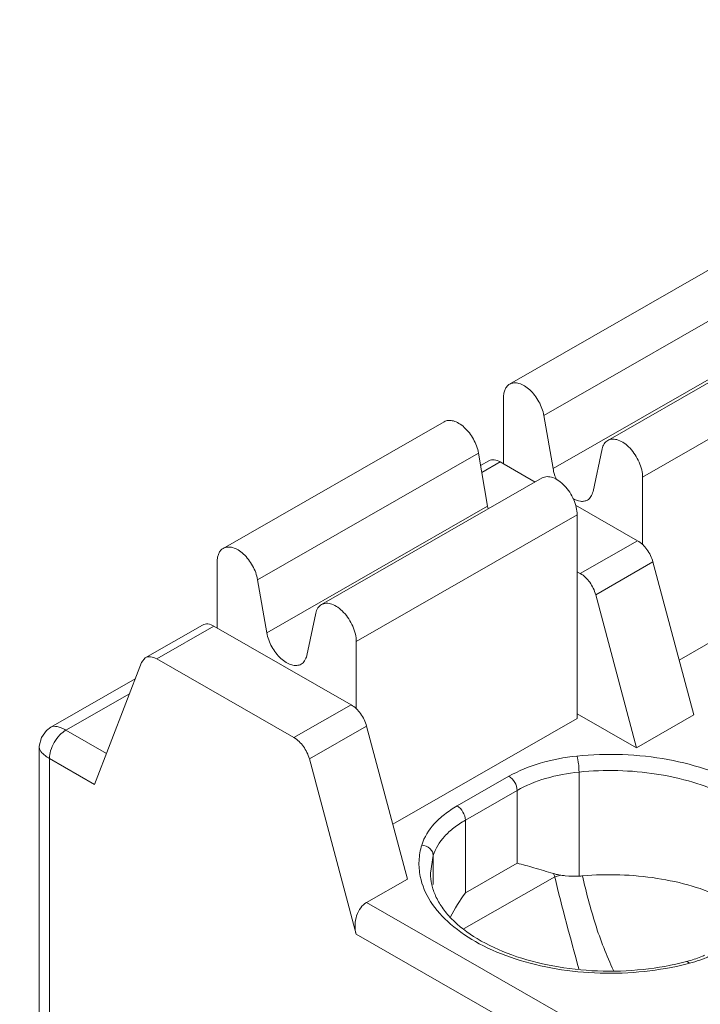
# Model space of a CAD drawing. Header units: centimetres. Extents: x -24.5 to 49.7, y -16.6 to 18.4.
# Tile 120 of 248: x -10.074 to -9.661, y -7.369 to -6.77. Entities that reach past the tile are written whole.
import ezdxf

# ---------------------------------------------------------------- set-up
doc = ezdxf.new("R2010")
doc.units = ezdxf.units.CM
doc.header["$MEASUREMENT"] = 0
doc.layers.add('layer 1', color=7, linetype='Continuous')

msp = doc.modelspace()

# ---------------------------------------------------------------- linework, layer by layer
at = {"layer": 'layer 1', "color": 1, "lineweight": 0}
msp.add_open_spline([(24.98821, 18.39808), (24.98821, 18.39808), (24.98821, -16.60193), (24.98821, -16.60193), (24.98821, -16.60193), (-24.51772, -16.60193), (-24.51772, -16.60193), (-24.51772, -16.60193), (-24.51772, 18.39808), (-24.51772, 18.39808), (-24.51772, 18.39808), (24.98821, 18.39808), (24.98821, 18.39808)], degree=3, knots=[0, 0, 0, 0, 0.25, 0.25, 0.25, 0.5, 0.5, 0.5, 0.75, 0.75, 0.75, 1, 1, 1, 1], dxfattribs=at)
at = {"layer": 'layer 1', "color": 5, "lineweight": 0}
msp.add_open_spline([(-23.26688, 17.18067), (-23.26688, 17.18067), (-23.26688, -15.60944), (-23.26688, -15.60944), (-23.26688, -15.60944), (23.98644, -15.60944), (23.98644, -15.60944)], degree=3, knots=[0, 0, 0, 0, 0.5, 0.5, 0.5, 1, 1, 1, 1], dxfattribs=at)
at = {"layer": 'layer 1', "lineweight": 9}
for points in [[(-13.12951, -4.63898), (-13.12951, -4.63898), (-9.40196, -6.77701), (-9.40196, -6.77701)], [(-9.7768, -6.99201), (-9.7768, -6.99201), (-9.64264, -6.91506), (-9.64264, -6.91506)], [(-9.62177, -6.93414), (-9.62177, -6.93414), (-9.75593, -7.0111), (-9.75593, -7.0111)], [(-9.71718, -7.02621), (-9.71718, -7.02621), (-9.58302, -6.94926), (-9.58302, -6.94926)], [(-9.75038, -7.04332), (-9.75038, -7.04332), (-9.61622, -6.96637), (-9.61622, -6.96637)], [(-7.69356, -6.97331), (-7.69356, -6.97331), (-9.79539, -8.17887), (-9.79539, -8.17887)], [(-9.56185, -6.97162), (-9.56185, -6.97162), (-9.69601, -7.04858), (-9.69601, -7.04858)], [(-9.78049, -7.04039), (-9.78049, -7.04039), (-9.78049, -7.00013), (-9.78049, -7.00013)], [(-9.75593, -7.0111), (-9.75593, -7.0111), (-9.75038, -7.04332), (-9.75038, -7.04332)], [(-9.95072, -7.09177), (-9.95072, -7.09177), (-9.81656, -7.01481), (-9.81656, -7.01481)], [(-9.79569, -7.03389), (-9.79569, -7.03389), (-9.92985, -7.11084), (-9.92985, -7.11084)], [(-9.79013, -7.06612), (-9.79013, -7.06612), (-9.79569, -7.03389), (-9.79569, -7.03389)], [(-9.72612, -7.05723), (-9.72612, -7.05723), (-9.72057, -7.03138), (-9.72057, -7.03138)], [(-9.78942, -7.0386), (-9.78942, -7.0386), (-9.79438, -7.04145), (-9.79438, -7.04145)], [(-9.78243, -7.03928), (-9.78243, -7.03928), (-9.79365, -7.04572), (-9.79365, -7.04572)], [(-9.76119, -7.05146), (-9.76119, -7.05146), (-9.78243, -7.03928), (-9.78243, -7.03928)], [(-9.69601, -7.04858), (-9.69601, -7.04858), (-9.69601, -7.08957), (-9.69601, -7.08957)], [(-9.89109, -7.12597), (-9.89109, -7.12597), (-9.75693, -7.04901), (-9.75693, -7.04901)], [(-9.92429, -7.14307), (-9.92429, -7.14307), (-9.79013, -7.06612), (-9.79013, -7.06612)], [(-9.79013, -7.06612), (-9.79004, -7.06667), (-9.78992, -7.0672), (-9.78979, -7.06773)], [(-9.69904, -7.08711), (-9.69904, -7.08711), (-9.73668, -7.06552), (-9.73668, -7.06552)], [(-9.73577, -7.07138), (-9.73577, -7.07138), (-9.86993, -7.14833), (-9.86993, -7.14833)], [(-9.73577, -7.19513), (-9.73577, -7.19513), (-9.73577, -7.07138), (-9.73577, -7.07138)], [(-9.73383, -7.10706), (-9.73383, -7.10706), (-9.69904, -7.08711), (-9.69904, -7.08711)], [(-9.67384, -7.15962), (-9.67384, -7.15962), (-9.56185, -7.09538), (-9.56185, -7.09538)], [(-9.95439, -7.14014), (-9.95439, -7.14014), (-9.95439, -7.09987), (-9.95439, -7.09987)], [(-9.6897, -7.10004), (-9.6897, -7.10004), (-9.72449, -7.11999), (-9.72449, -7.11999)], [(-9.66496, -7.193), (-9.66496, -7.193), (-9.6897, -7.10004), (-9.6897, -7.10004)], [(-9.73577, -7.10594), (-9.73577, -7.10594), (-9.73383, -7.10706), (-9.73383, -7.10706)], [(-9.92985, -7.11084), (-9.92985, -7.11084), (-9.92429, -7.14307), (-9.92429, -7.14307)], [(-9.72449, -7.11999), (-9.72449, -7.11999), (-9.69974, -7.21295), (-9.69974, -7.21295)], [(-9.90003, -7.15698), (-9.90003, -7.15698), (-9.89447, -7.13113), (-9.89447, -7.13113)], [(-9.96332, -7.13836), (-9.96332, -7.13836), (-9.99811, -7.1583), (-9.99811, -7.1583)], [(-9.95633, -7.13903), (-9.95633, -7.13903), (-9.99112, -7.15898), (-9.99112, -7.15898)], [(-9.87296, -7.18686), (-9.87296, -7.18686), (-9.95633, -7.13903), (-9.95633, -7.13903)], [(-9.86993, -7.14833), (-9.86993, -7.14833), (-9.86993, -7.18932), (-9.86993, -7.18932)], [(-10.02882, -7.23521), (-10.02882, -7.23521), (-10.00045, -7.1612), (-10.00045, -7.1612)], [(-10.00045, -7.1612), (-10.00045, -7.1612), (-9.99811, -7.1583), (-9.99811, -7.1583)], [(-9.99112, -7.15898), (-9.99112, -7.15898), (-9.90774, -7.20681), (-9.90774, -7.20681)], [(-10.00425, -7.17109), (-10.00425, -7.17109), (-10.05537, -7.20042), (-10.05537, -7.20042)], [(-10.0077, -7.18011), (-10.0077, -7.18011), (-10.04632, -7.20226), (-10.04632, -7.20226)], [(-9.90774, -7.20681), (-9.90774, -7.20681), (-9.87296, -7.18686), (-9.87296, -7.18686)], [(-9.84776, -7.25937), (-9.84776, -7.25937), (-9.73577, -7.19513), (-9.73577, -7.19513)], [(-9.73577, -7.19229), (-9.73577, -7.19229), (-9.69974, -7.21295), (-9.69974, -7.21295)], [(-9.69974, -7.21295), (-9.69974, -7.21295), (-9.66496, -7.193), (-9.66496, -7.193)], [(-10.04632, -7.20226), (-10.04632, -7.20226), (-10.02162, -7.21643), (-10.02162, -7.21643)], [(-9.86362, -7.19979), (-9.86362, -7.19979), (-9.8984, -7.21974), (-9.8984, -7.21974)], [(-9.83887, -7.29275), (-9.83887, -7.29275), (-9.86362, -7.19979), (-9.86362, -7.19979)], [(-10.06243, -7.21262), (-10.06243, -7.21262), (-10.06243, -7.43664), (-10.06243, -7.43664)], [(-10.02882, -7.23521), (-10.02882, -7.23521), (-10.05626, -7.21948), (-10.05626, -7.21948)], [(-10.05626, -7.21948), (-10.05626, -7.21948), (-10.05626, -7.4331), (-10.05626, -7.4331)], [(-9.8984, -7.21974), (-9.8984, -7.21974), (-9.87003, -7.32629), (-9.87003, -7.32629)], [(-9.73462, -7.29095), (-9.73462, -7.29095), (-9.73462, -7.2277), (-9.73462, -7.2277)], [(-9.80862, -7.24832), (-9.80862, -7.24832), (-9.77719, -7.2303), (-9.77719, -7.2303)], [(-9.77222, -7.23891), (-9.77222, -7.23891), (-9.80365, -7.25693), (-9.80365, -7.25693)], [(-9.77222, -7.28313), (-9.77222, -7.28313), (-9.77222, -7.23891), (-9.77222, -7.23891)], [(-9.80365, -7.25693), (-9.80365, -7.25693), (-9.80365, -7.30115), (-9.80365, -7.30115)], [(-9.82318, -7.2785), (-9.82318, -7.2785), (-9.82481, -7.28924), (-9.82481, -7.28924)], [(-9.82318, -7.2785), (-9.82318, -7.2785), (-9.82318, -7.29599), (-9.82318, -7.29599)], [(-9.80365, -7.30115), (-9.80365, -7.30115), (-9.77222, -7.28313), (-9.77222, -7.28313)], [(-9.86372, -7.307), (-9.86372, -7.307), (-9.83887, -7.29275), (-9.83887, -7.29275)], [(-9.74939, -7.29135), (-9.74939, -7.29135), (-9.80432, -7.32285), (-9.80432, -7.32285)], [(-9.75021, -7.28942), (-9.74995, -7.29006), (-9.74968, -7.29071), (-9.74939, -7.29135)], [(-9.74557, -7.29042), (-9.74557, -7.29042), (-9.74939, -7.29135), (-9.74939, -7.29135)], [(-9.73462, -7.29095), (-9.7339, -7.29093), (-9.73317, -7.29088), (-9.73245, -7.29081)], [(-9.80365, -7.30115), (-9.807, -7.3058), (-9.81002, -7.31068), (-9.81271, -7.31575)], [(-9.86372, -7.307), (-9.86372, -7.307), (-9.65129, -7.42884), (-9.65129, -7.42884)], [(-9.66123, -7.44605), (-9.66123, -7.44605), (-9.87003, -7.32629), (-9.87003, -7.32629)], [(-9.66787, -7.3425), (-9.66644, -7.34209), (-9.66503, -7.34164), (-9.66362, -7.34115)], [(-9.66935, -7.3429), (-9.66886, -7.34276), (-9.66836, -7.34263), (-9.66787, -7.3425)], [(-9.66902, -7.34432), (-9.6685, -7.34418), (-9.66798, -7.34405), (-9.66746, -7.34391)], [(-9.66746, -7.34391), (-9.66537, -7.34336), (-9.6633, -7.34273), (-9.66126, -7.34201)]]:
    msp.add_open_spline(points, degree=3, dxfattribs=at)
for points, knots in [([(-9.78049, -7.00013), (-9.78049, -6.99923), (-9.78041, -6.99833), (-9.78024, -6.99744), (-9.78009, -6.99665), (-9.77986, -6.99587), (-9.77952, -6.99514), (-9.77923, -6.99448), (-9.77884, -6.99385), (-9.77836, -6.9933), (-9.77791, -6.99279), (-9.77739, -6.99235), (-9.7768, -6.99201)], [0, 0, 0, 0, 0.25, 0.25, 0.25, 0.5, 0.5, 0.5, 0.75, 0.75, 0.75, 1, 1, 1, 1]), ([(-9.7768, -6.99201), (-9.776, -6.99156), (-9.77509, -6.99129), (-9.77417, -6.99122), (-9.77314, -6.99113), (-9.7721, -6.99128), (-9.7711, -6.99155), (-9.76995, -6.99188), (-9.76885, -6.99239), (-9.76782, -6.993), (-9.76665, -6.9937), (-9.76557, -6.99454), (-9.76456, -6.99545), (-9.76231, -6.9975), (-9.76046, -6.99996), (-9.75898, -7.00263), (-9.75753, -7.00528), (-9.75645, -7.00814), (-9.75593, -7.0111)], [0, 0, 0, 0, 0.166667, 0.166667, 0.166667, 0.333333, 0.333333, 0.333333, 0.5, 0.5, 0.5, 0.666667, 0.666667, 0.666667, 0.833333, 0.833333, 0.833333, 1, 1, 1, 1]), ([(-9.79569, -7.03389), (-9.79619, -7.03094), (-9.79728, -7.02808), (-9.79874, -7.02543), (-9.80021, -7.02276), (-9.80207, -7.0203), (-9.80431, -7.01826), (-9.80531, -7.01734), (-9.8064, -7.0165), (-9.80757, -7.0158), (-9.8086, -7.01519), (-9.8097, -7.01468), (-9.81085, -7.01436), (-9.81185, -7.01407), (-9.81289, -7.01393), (-9.81392, -7.01402), (-9.81484, -7.0141), (-9.81576, -7.01436), (-9.81656, -7.01481)], [0, 0, 0, 0, 0.166667, 0.166667, 0.166667, 0.333333, 0.333333, 0.333333, 0.5, 0.5, 0.5, 0.666667, 0.666667, 0.666667, 0.833333, 0.833333, 0.833333, 1, 1, 1, 1]), ([(-9.72057, -7.03138), (-9.72033, -7.03029), (-9.71993, -7.0292), (-9.71931, -7.02826), (-9.71876, -7.02743), (-9.71803, -7.0267), (-9.71718, -7.02621)], [0, 0, 0, 0, 0.5, 0.5, 0.5, 1, 1, 1, 1]), ([(-9.71718, -7.02621), (-9.71629, -7.02571), (-9.71527, -7.02544), (-9.71424, -7.0254), (-9.71308, -7.02535), (-9.71192, -7.02558), (-9.71081, -7.02596), (-9.70952, -7.02641), (-9.7083, -7.02707), (-9.70718, -7.02785), (-9.7059, -7.02874), (-9.70473, -7.02978), (-9.70365, -7.03091), (-9.7025, -7.03213), (-9.70146, -7.03347), (-9.70054, -7.03487), (-9.6996, -7.03631), (-9.69878, -7.03783), (-9.6981, -7.0394), (-9.69744, -7.04092), (-9.69691, -7.04249), (-9.69655, -7.0441), (-9.69621, -7.04557), (-9.69601, -7.04707), (-9.69601, -7.04858)], [0, 0, 0, 0, 0.125, 0.125, 0.125, 0.25, 0.25, 0.25, 0.375, 0.375, 0.375, 0.5, 0.5, 0.5, 0.625, 0.625, 0.625, 0.75, 0.75, 0.75, 0.875, 0.875, 0.875, 1, 1, 1, 1]), ([(-9.78243, -7.03928), (-9.78358, -7.03862), (-9.78485, -7.03809), (-9.7862, -7.03798), (-9.78731, -7.03788), (-9.78847, -7.03806), (-9.78942, -7.0386)], [0, 0, 0, 0, 0.5, 0.5, 0.5, 1, 1, 1, 1]), ([(-9.73577, -7.07138), (-9.73577, -7.06988), (-9.73596, -7.06837), (-9.7363, -7.0669), (-9.73667, -7.06529), (-9.73719, -7.06371), (-9.73785, -7.0622), (-9.73854, -7.06062), (-9.73935, -7.05911), (-9.74029, -7.05768), (-9.74121, -7.05627), (-9.74225, -7.05494), (-9.74341, -7.05371), (-9.74448, -7.05258), (-9.74565, -7.05154), (-9.74693, -7.05066), (-9.74806, -7.04988), (-9.74927, -7.04922), (-9.75057, -7.04876), (-9.75167, -7.04838), (-9.75283, -7.04815), (-9.75399, -7.0482), (-9.75502, -7.04825), (-9.75605, -7.04851), (-9.75693, -7.04901)], [0, 0, 0, 0, 0.125, 0.125, 0.125, 0.25, 0.25, 0.25, 0.375, 0.375, 0.375, 0.5, 0.5, 0.5, 0.625, 0.625, 0.625, 0.75, 0.75, 0.75, 0.875, 0.875, 0.875, 1, 1, 1, 1]), ([(-9.75038, -7.04332), (-9.75028, -7.04388), (-9.75016, -7.04445), (-9.75002, -7.04499), (-9.74958, -7.04676), (-9.74896, -7.04847), (-9.74818, -7.05011)], [0, 0, 0, 0, 0.5, 0.5, 0.5, 1, 1, 1, 1]), ([(-9.72951, -7.0624), (-9.72866, -7.06191), (-9.72792, -7.06118), (-9.72738, -7.06035), (-9.72675, -7.05941), (-9.72636, -7.05833), (-9.72612, -7.05723)], [0, 0, 0, 0, 0.5, 0.5, 0.5, 1, 1, 1, 1]), ([(-9.73844, -7.06144), (-9.73698, -7.06231), (-9.73532, -7.06299), (-9.73362, -7.06317), (-9.73289, -7.06325), (-9.73215, -7.06324), (-9.73142, -7.0631), (-9.73076, -7.06298), (-9.7301, -7.06274), (-9.72951, -7.0624)], [0, 0, 0, 0, 0.333333, 0.333333, 0.333333, 0.666667, 0.666667, 0.666667, 1, 1, 1, 1]), ([(-9.6897, -7.10004), (-9.69043, -7.09732), (-9.69169, -7.09476), (-9.69334, -7.09245), (-9.69489, -7.09031), (-9.69679, -7.0884), (-9.69904, -7.08711)], [0, 0, 0, 0, 0.5, 0.5, 0.5, 1, 1, 1, 1]), ([(-9.95439, -7.09987), (-9.95439, -7.09898), (-9.95432, -7.09808), (-9.95415, -7.0972), (-9.954, -7.0964), (-9.95377, -7.09562), (-9.95344, -7.09489), (-9.95314, -7.09423), (-9.95276, -7.0936), (-9.95228, -7.09305), (-9.95183, -7.09255), (-9.9513, -7.0921), (-9.95071, -7.09177)], [0, 0, 0, 0, 0.25, 0.25, 0.25, 0.5, 0.5, 0.5, 0.75, 0.75, 0.75, 1, 1, 1, 1]), ([(-9.95071, -7.09177), (-9.94992, -7.09131), (-9.949, -7.09105), (-9.94808, -7.09097), (-9.94705, -7.09088), (-9.94601, -7.09103), (-9.94501, -7.09131), (-9.94386, -7.09163), (-9.94276, -7.09214), (-9.94173, -7.09276), (-9.94056, -7.09345), (-9.93947, -7.09429), (-9.93847, -7.09521), (-9.93623, -7.09725), (-9.93437, -7.09971), (-9.9329, -7.10238), (-9.93143, -7.10503), (-9.93035, -7.10789), (-9.92985, -7.11084)], [0, 0, 0, 0, 0.166667, 0.166667, 0.166667, 0.333333, 0.333333, 0.333333, 0.5, 0.5, 0.5, 0.666667, 0.666667, 0.666667, 0.833333, 0.833333, 0.833333, 1, 1, 1, 1]), ([(-9.73383, -7.10706), (-9.73156, -7.10835), (-9.72967, -7.11026), (-9.72813, -7.1124), (-9.72646, -7.11471), (-9.72521, -7.11727), (-9.72449, -7.11999)], [0, 0, 0, 0, 0.5, 0.5, 0.5, 1, 1, 1, 1]), ([(-9.89447, -7.13113), (-9.89424, -7.13004), (-9.89385, -7.12896), (-9.89322, -7.12801), (-9.89267, -7.12718), (-9.89194, -7.12646), (-9.89109, -7.12597)], [0, 0, 0, 0, 0.5, 0.5, 0.5, 1, 1, 1, 1]), ([(-9.89109, -7.12597), (-9.89021, -7.12546), (-9.88918, -7.1252), (-9.88816, -7.12515), (-9.88699, -7.1251), (-9.88583, -7.12533), (-9.88473, -7.12571), (-9.88343, -7.12616), (-9.88222, -7.12682), (-9.88109, -7.1276), (-9.87981, -7.1285), (-9.87863, -7.12953), (-9.87757, -7.13066), (-9.87641, -7.13188), (-9.87537, -7.13322), (-9.87445, -7.13462), (-9.87351, -7.13606), (-9.87269, -7.13758), (-9.87201, -7.13915), (-9.87135, -7.14067), (-9.87083, -7.14224), (-9.87046, -7.14386), (-9.87012, -7.14533), (-9.86993, -7.14682), (-9.86993, -7.14833)], [0, 0, 0, 0, 0.125, 0.125, 0.125, 0.25, 0.25, 0.25, 0.375, 0.375, 0.375, 0.5, 0.5, 0.5, 0.625, 0.625, 0.625, 0.75, 0.75, 0.75, 0.875, 0.875, 0.875, 1, 1, 1, 1]), ([(-9.95633, -7.13903), (-9.95749, -7.13837), (-9.95876, -7.13785), (-9.96011, -7.13773), (-9.96122, -7.13763), (-9.96238, -7.13781), (-9.96332, -7.13836)], [0, 0, 0, 0, 0.5, 0.5, 0.5, 1, 1, 1, 1]), ([(-9.92429, -7.14307), (-9.92378, -7.14603), (-9.92269, -7.14889), (-9.92124, -7.15154), (-9.91976, -7.15421), (-9.91791, -7.15667), (-9.91567, -7.15871), (-9.91465, -7.15963), (-9.91357, -7.16046), (-9.9124, -7.16116), (-9.91137, -7.16178), (-9.91028, -7.16229), (-9.90912, -7.16261), (-9.90813, -7.16289), (-9.90709, -7.16303), (-9.90605, -7.16295), (-9.90513, -7.16287), (-9.90421, -7.16261), (-9.90342, -7.16216)], [0, 0, 0, 0, 0.166667, 0.166667, 0.166667, 0.333333, 0.333333, 0.333333, 0.5, 0.5, 0.5, 0.666667, 0.666667, 0.666667, 0.833333, 0.833333, 0.833333, 1, 1, 1, 1]), ([(-9.99811, -7.1583), (-9.99717, -7.15776), (-9.996, -7.15758), (-9.9949, -7.15768), (-9.99355, -7.1578), (-9.99228, -7.15832), (-9.99112, -7.15898)], [0, 0, 0, 0, 0.5, 0.5, 0.5, 1, 1, 1, 1]), ([(-9.90342, -7.16216), (-9.90256, -7.16166), (-9.90184, -7.16093), (-9.90128, -7.1601), (-9.90066, -7.15916), (-9.90027, -7.15808), (-9.90003, -7.15698)], [0, 0, 0, 0, 0.5, 0.5, 0.5, 1, 1, 1, 1]), ([(-9.86362, -7.19979), (-9.86434, -7.19708), (-9.86559, -7.19451), (-9.86726, -7.1922), (-9.8688, -7.19007), (-9.87069, -7.18815), (-9.87296, -7.18686)], [0, 0, 0, 0, 0.5, 0.5, 0.5, 1, 1, 1, 1]), ([(-10.05534, -7.2004), (-10.05534, -7.2004), (-10.05811, -7.20248), (-10.05811, -7.20248), (-10.05811, -7.20248), (-10.06118, -7.2068), (-10.06118, -7.2068), (-10.06118, -7.2068), (-10.06242, -7.21195), (-10.06242, -7.21195), (-10.06242, -7.21195), (-10.06243, -7.21262), (-10.06243, -7.21262)], [0, 0, 0, 0, 0.25, 0.25, 0.25, 0.5, 0.5, 0.5, 0.75, 0.75, 0.75, 1, 1, 1, 1]), ([(-10.05626, -7.21948), (-10.05626, -7.21791), (-10.05599, -7.21635), (-10.05556, -7.21484), (-10.05504, -7.21302), (-10.05429, -7.21129), (-10.05335, -7.20967), (-10.05241, -7.20804), (-10.05129, -7.20652), (-10.04997, -7.20517), (-10.04889, -7.20404), (-10.04767, -7.20304), (-10.04632, -7.20226)], [0, 0, 0, 0, 0.25, 0.25, 0.25, 0.5, 0.5, 0.5, 0.75, 0.75, 0.75, 1, 1, 1, 1]), ([(-10.04632, -7.20226), (-10.04723, -7.20175), (-10.04818, -7.20128), (-10.04914, -7.20087), (-10.04995, -7.20054), (-10.05076, -7.20026), (-10.05164, -7.20008), (-10.0529, -7.19983), (-10.05428, -7.19979), (-10.05536, -7.20042)], [0, 0, 0, 0, 0.333333, 0.333333, 0.333333, 0.666667, 0.666667, 0.666667, 1, 1, 1, 1]), ([(-9.90774, -7.20681), (-9.90548, -7.2081), (-9.90358, -7.21002), (-9.90204, -7.21215), (-9.90038, -7.21446), (-9.89912, -7.21703), (-9.8984, -7.21974)], [0, 0, 0, 0, 0.5, 0.5, 0.5, 1, 1, 1, 1]), ([(-10.06243, -7.21262), (-10.06243, -7.21385), (-10.0617, -7.21502), (-10.06085, -7.21598), (-10.06025, -7.21665), (-10.05959, -7.21721), (-10.0589, -7.21774), (-10.05806, -7.21837), (-10.05717, -7.21895), (-10.05626, -7.21948)], [0, 0, 0, 0, 0.333333, 0.333333, 0.333333, 0.666667, 0.666667, 0.666667, 1, 1, 1, 1]), ([(-9.60198, -7.29589), (-9.60112, -7.29331), (-9.60052, -7.29064), (-9.6002, -7.28793), (-9.59989, -7.28527), (-9.59986, -7.28257), (-9.60011, -7.27991), (-9.60036, -7.2772), (-9.60091, -7.27453), (-9.6017, -7.27193), (-9.60254, -7.26923), (-9.60364, -7.26662), (-9.60497, -7.26413), (-9.60786, -7.25867), (-9.6118, -7.25377), (-9.61626, -7.24947), (-9.62138, -7.24453), (-9.62718, -7.24036), (-9.63333, -7.23679), (-9.64027, -7.23276), (-9.64763, -7.22949), (-9.65519, -7.22683), (-9.66346, -7.22391), (-9.67195, -7.22172), (-9.68058, -7.22014), (-9.69878, -7.2168), (-9.71755, -7.21614), (-9.73591, -7.21798)], [0, 0, 0, 0, 0.111111, 0.111111, 0.111111, 0.222222, 0.222222, 0.222222, 0.333333, 0.333333, 0.333333, 0.444444, 0.444444, 0.444444, 0.555556, 0.555556, 0.555556, 0.666667, 0.666667, 0.666667, 0.777778, 0.777778, 0.777778, 0.888889, 0.888889, 0.888889, 1, 1, 1, 1]), ([(-9.73591, -7.21798), (-9.74345, -7.21874), (-9.75093, -7.22014), (-9.75821, -7.22231), (-9.76481, -7.22429), (-9.77124, -7.22688), (-9.77719, -7.2303)], [0, 0, 0, 0, 0.5, 0.5, 0.5, 1, 1, 1, 1]), ([(-9.73462, -7.2277), (-9.73462, -7.22595), (-9.73475, -7.2242), (-9.73497, -7.22247), (-9.73509, -7.22162), (-9.73521, -7.22078), (-9.73537, -7.21993), (-9.73549, -7.21927), (-9.73563, -7.21862), (-9.73583, -7.21797)], [0, 0, 0, 0, 0.333333, 0.333333, 0.333333, 0.666667, 0.666667, 0.666667, 1, 1, 1, 1]), ([(-9.73462, -7.2277), (-9.74149, -7.22839), (-9.7483, -7.22966), (-9.75493, -7.23164), (-9.76094, -7.23343), (-9.7668, -7.23579), (-9.77222, -7.23891)], [0, 0, 0, 0, 0.5, 0.5, 0.5, 1, 1, 1, 1]), ([(-9.60697, -7.28924), (-9.60697, -7.28466), (-9.6079, -7.28004), (-9.60955, -7.27573), (-9.61135, -7.27105), (-9.614, -7.26675), (-9.61716, -7.26287), (-9.62072, -7.25848), (-9.62491, -7.25463), (-9.62943, -7.25124), (-9.63454, -7.24742), (-9.64007, -7.24419), (-9.64581, -7.24142), (-9.65214, -7.23836), (-9.65875, -7.23588), (-9.6655, -7.23386), (-9.67273, -7.2317), (-9.68011, -7.23007), (-9.68756, -7.22892), (-9.69531, -7.22773), (-9.70314, -7.22704), (-9.71098, -7.22683), (-9.71887, -7.22663), (-9.72677, -7.22692), (-9.73462, -7.2277)], [0, 0, 0, 0, 0.125, 0.125, 0.125, 0.25, 0.25, 0.25, 0.375, 0.375, 0.375, 0.5, 0.5, 0.5, 0.625, 0.625, 0.625, 0.75, 0.75, 0.75, 0.875, 0.875, 0.875, 1, 1, 1, 1]), ([(-9.77222, -7.23891), (-9.77222, -7.2372), (-9.77281, -7.23552), (-9.77368, -7.234), (-9.77456, -7.23249), (-9.77572, -7.23115), (-9.77719, -7.2303)], [0, 0, 0, 0, 0.5, 0.5, 0.5, 1, 1, 1, 1]), ([(-9.80862, -7.24832), (-9.8113, -7.24986), (-9.81389, -7.25157), (-9.81632, -7.25347), (-9.81855, -7.25521), (-9.82065, -7.25712), (-9.82256, -7.25923), (-9.8259, -7.26294), (-9.82866, -7.26731), (-9.8301, -7.27205)], [0, 0, 0, 0, 0.333333, 0.333333, 0.333333, 0.666667, 0.666667, 0.666667, 1, 1, 1, 1]), ([(-9.80862, -7.24832), (-9.80715, -7.24917), (-9.80598, -7.25051), (-9.80511, -7.25202), (-9.80423, -7.25354), (-9.80365, -7.25522), (-9.80365, -7.25693)], [0, 0, 0, 0, 0.5, 0.5, 0.5, 1, 1, 1, 1]), ([(-9.80365, -7.25693), (-9.80609, -7.25833), (-9.80844, -7.25988), (-9.81065, -7.26161), (-9.81268, -7.2632), (-9.81458, -7.26493), (-9.81632, -7.26685), (-9.81936, -7.27022), (-9.82188, -7.27419), (-9.82318, -7.2785)], [0, 0, 0, 0, 0.333333, 0.333333, 0.333333, 0.666667, 0.666667, 0.666667, 1, 1, 1, 1]), ([(-9.8301, -7.27205), (-9.83105, -7.27514), (-9.83163, -7.27836), (-9.83178, -7.2816), (-9.83195, -7.28481), (-9.83169, -7.28805), (-9.83105, -7.2912)], [0, 0, 0, 0, 0.5, 0.5, 0.5, 1, 1, 1, 1]), ([(-9.8301, -7.27205), (-9.82833, -7.27223), (-9.82654, -7.273), (-9.82521, -7.27422), (-9.82459, -7.2748), (-9.82408, -7.27548), (-9.82371, -7.27624), (-9.82338, -7.27695), (-9.82318, -7.27773), (-9.82318, -7.2785)], [0, 0, 0, 0, 0.333333, 0.333333, 0.333333, 0.666667, 0.666667, 0.666667, 1, 1, 1, 1]), ([(-9.75021, -7.28942), (-9.75415, -7.28821), (-9.75808, -7.28702), (-9.76204, -7.28588), (-9.76542, -7.2849), (-9.76881, -7.28396), (-9.77222, -7.28313)], [0, 0, 0, 0, 0.5, 0.5, 0.5, 1, 1, 1, 1]), ([(-9.83105, -7.2912), (-9.82996, -7.29653), (-9.82774, -7.30166), (-9.82481, -7.30629), (-9.82149, -7.31152), (-9.81728, -7.31611), (-9.81263, -7.32014), (-9.8073, -7.32477), (-9.80139, -7.32867), (-9.79518, -7.33201), (-9.78823, -7.33574), (-9.78092, -7.33877), (-9.77342, -7.34123), (-9.7653, -7.34389), (-9.75697, -7.34588), (-9.74853, -7.3473), (-9.73972, -7.34878), (-9.73081, -7.34964), (-9.72187, -7.3499), (-9.71287, -7.35017), (-9.70384, -7.34984), (-9.69488, -7.34889), (-9.68616, -7.34796), (-9.67751, -7.34646), (-9.66902, -7.34432)], [0, 0, 0, 0, 0.125, 0.125, 0.125, 0.25, 0.25, 0.25, 0.375, 0.375, 0.375, 0.5, 0.5, 0.5, 0.625, 0.625, 0.625, 0.75, 0.75, 0.75, 0.875, 0.875, 0.875, 1, 1, 1, 1]), ([(-9.82481, -7.28924), (-9.82481, -7.29154), (-9.82455, -7.29386), (-9.82405, -7.29611), (-9.82352, -7.29849), (-9.82273, -7.30081), (-9.82172, -7.30303), (-9.82063, -7.30544), (-9.8193, -7.30774), (-9.81779, -7.30991), (-9.81613, -7.31229), (-9.81426, -7.31452), (-9.81224, -7.31661), (-9.80761, -7.3214), (-9.80222, -7.32545), (-9.79651, -7.32891), (-9.78985, -7.33296), (-9.78276, -7.3362), (-9.77546, -7.33884), (-9.76736, -7.34178), (-9.759, -7.34398), (-9.75053, -7.34557), (-9.74156, -7.34724), (-9.73247, -7.34823), (-9.72336, -7.34858), (-9.71413, -7.34893), (-9.70488, -7.34863), (-9.6957, -7.34767), (-9.68681, -7.34673), (-9.67798, -7.34517), (-9.66935, -7.3429)], [0, 0, 0, 0, 0.1, 0.1, 0.1, 0.2, 0.2, 0.2, 0.3, 0.3, 0.3, 0.4, 0.4, 0.4, 0.5, 0.5, 0.5, 0.6, 0.6, 0.6, 0.7, 0.7, 0.7, 0.8, 0.8, 0.8, 0.9, 0.9, 0.9, 1, 1, 1, 1]), ([(-9.74557, -7.29042), (-9.74597, -7.29036), (-9.74638, -7.2903), (-9.74678, -7.29022), (-9.74794, -7.29002), (-9.74908, -7.28975), (-9.75021, -7.28942)], [0, 0, 0, 0, 0.5, 0.5, 0.5, 1, 1, 1, 1]), ([(-9.74934, -7.29133), (-9.74712, -7.30074), (-9.74478, -7.31012), (-9.7423, -7.31946), (-9.73984, -7.32876), (-9.73724, -7.33802), (-9.7347, -7.3473)], [0, 0, 0, 0, 0.5, 0.5, 0.5, 1, 1, 1, 1]), ([(-9.74557, -7.29042), (-9.7447, -7.29055), (-9.74383, -7.29065), (-9.74296, -7.29073), (-9.74019, -7.29099), (-9.7374, -7.29105), (-9.73462, -7.29095)], [0, 0, 0, 0, 0.5, 0.5, 0.5, 1, 1, 1, 1]), ([(-9.64692, -7.30421), (-9.65306, -7.30133), (-9.65945, -7.29897), (-9.66597, -7.29704), (-9.67293, -7.29498), (-9.68002, -7.29342), (-9.6872, -7.2923), (-9.70214, -7.28995), (-9.71742, -7.28949), (-9.73245, -7.29081)], [0, 0, 0, 0, 0.333333, 0.333333, 0.333333, 0.666667, 0.666667, 0.666667, 1, 1, 1, 1]), ([(-9.73245, -7.29081), (-9.73138, -7.29575), (-9.73019, -7.30067), (-9.72889, -7.30556), (-9.72759, -7.31045), (-9.72619, -7.31531), (-9.72466, -7.32013), (-9.72314, -7.32494), (-9.72149, -7.32973), (-9.71964, -7.33443), (-9.7178, -7.33913), (-9.71576, -7.34376), (-9.71363, -7.34834)], [0, 0, 0, 0, 0.25, 0.25, 0.25, 0.5, 0.5, 0.5, 0.75, 0.75, 0.75, 1, 1, 1, 1]), ([(-9.86372, -7.307), (-9.86635, -7.30851), (-9.86849, -7.31139), (-9.86968, -7.31501), (-9.87087, -7.31863), (-9.871, -7.32268), (-9.87003, -7.32629)], [0, 0, 0, 0, 0.5, 0.5, 0.5, 1, 1, 1, 1]), ([(-9.65838, -7.33906), (-9.6588, -7.33925), (-9.65922, -7.33943), (-9.65964, -7.33961), (-9.66095, -7.34016), (-9.66228, -7.34068), (-9.66362, -7.34115)], [0, 0, 0, 0, 0.5, 0.5, 0.5, 1, 1, 1, 1]), ([(-9.66126, -7.34201), (-9.66051, -7.34175), (-9.65977, -7.34148), (-9.65904, -7.34119), (-9.65691, -7.34037), (-9.65482, -7.33945), (-9.65279, -7.33841)], [0, 0, 0, 0, 0.5, 0.5, 0.5, 1, 1, 1, 1]), ([(-9.66756, -7.34394), (-9.6677, -7.34376), (-9.66785, -7.34358), (-9.66803, -7.34342), (-9.6684, -7.34309), (-9.66889, -7.34278), (-9.66935, -7.3429)], [0, 0, 0, 0, 0.5, 0.5, 0.5, 1, 1, 1, 1])]:
    msp.add_open_spline(points, degree=3, knots=knots, dxfattribs=at)

doc.saveas('drawing.dxf')
